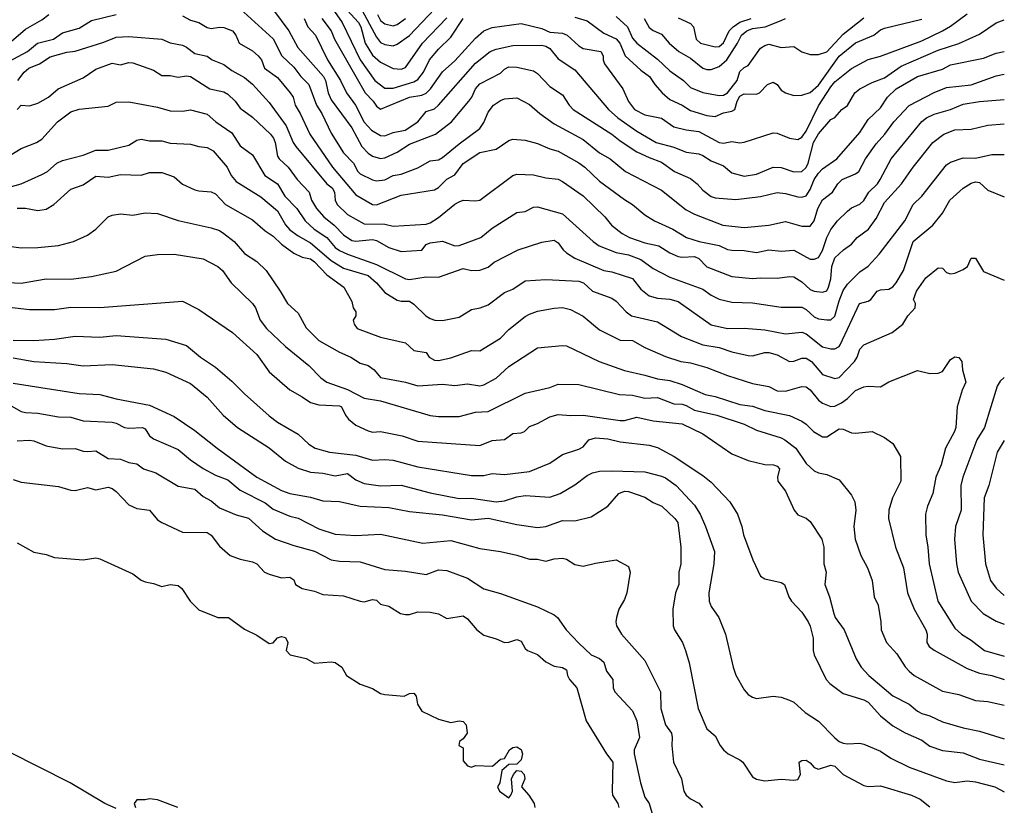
# Model space of a CAD drawing. Header units: metres. Extents: x -51132 to -49532, y -231222 to -229437.
# Tile 233 of 256: x -49651 to -49532, y -230507 to -230412. Entities that reach past the tile are written whole.
import ezdxf

# ---------------------------------------------------------------- set-up
doc = ezdxf.new("R2010")
doc.units = ezdxf.units.M
doc.layers.add('CONTOUR_INDEX', color=1, linetype='Continuous')
doc.layers.add('CONTOUR_INTER', color=3, linetype='Continuous')

msp = doc.modelspace()

# ---------------------------------------------------------------- linework, layer by layer
at = {"layer": 'CONTOUR_INDEX'}
for points, elevation in [([(-49613.78, -230409.76), (-49611.75, -230412.76), (-49609.57, -230417.26), (-49607.77, -230419.76), (-49606.58, -230420.68), (-49605.58, -230420.68), (-49603.08, -230419.94), (-49602.58, -230419.63), (-49601.88, -230418.76), (-49601.16, -230417.26), (-49600.08, -230415.97), (-49598.58, -230414.53), (-49597.08, -230412.24)], 60), ([(-49652.08, -230417.46), (-49649.85, -230416.26), (-49648.61, -230415.26), (-49646.69, -230414.76), (-49645.58, -230414), (-49643.58, -230413.43), (-49642.08, -230412.51), (-49639.08, -230411.78)], 65), ([(-49631.08, -230411.92), (-49630.08, -230412.47), (-49629.08, -230412.73), (-49628.08, -230413.36), (-49627.58, -230413.48), (-49626.58, -230413.31), (-49626.08, -230413.34), (-49625, -230413.76), (-49624.6, -230414.26), (-49624.21, -230415.26), (-49622.58, -230416.19), (-49621.91, -230416.76), (-49621.51, -230417.26), (-49621.16, -230418.26), (-49619.58, -230419.41), (-49618.02, -230421.26), (-49617.67, -230421.76), (-49617.43, -230422.76), (-49616.82, -230423.76), (-49615.67, -230426.26), (-49612.89, -230430.26), (-49610.08, -230433.59), (-49608.08, -230434.76), (-49607.58, -230434.79), (-49604.58, -230433.64), (-49600.58, -230432.99), (-49600.08, -230432.73), (-49599.08, -230431.7), (-49598.08, -230431.17), (-49597.08, -230429.81), (-49595.08, -230428.49), (-49593.08, -230428.07), (-49591.58, -230427.01), (-49591.08, -230426.86), (-49589.58, -230426.99), (-49588.08, -230427.39), (-49586.58, -230428.05), (-49585.58, -230428.33), (-49583.08, -230429.73), (-49582.36, -230430.26), (-49580.58, -230431.96), (-49577.58, -230434.17), (-49576.58, -230434.77), (-49575.08, -230436.02), (-49573.91, -230436.76), (-49571.71, -230437.76), (-49570.05, -230438.76), (-49568.51, -230439.26), (-49566.08, -230439.73), (-49565.08, -230440.22), (-49564.58, -230440.31), (-49563.08, -230440.34), (-49561.58, -230440.56), (-49560.08, -230440.24), (-49558.58, -230440.4), (-49557.08, -230440.31), (-49555.08, -230441.38), (-49554.58, -230441.38), (-49554.08, -230441.19), (-49553.58, -230440.35), (-49553.08, -230438.76), (-49552.58, -230437.8), (-49551.78, -230436.76), (-49550.58, -230435.57), (-49550.08, -230435.17), (-49549.08, -230434.73), (-49548.58, -230434.28), (-49547.97, -230433.26), (-49546.94, -230432.26), (-49546.61, -230431.76), (-49545.27, -230429.26), (-49541.58, -230424.71), (-49540.99, -230424.26), (-49540.08, -230423.85), (-49538.08, -230423.26), (-49536.58, -230422.64), (-49534.58, -230422.32), (-49531.58, -230422.06)], 65), ([(-49583.58, -230412.08), (-49582.08, -230412.53), (-49580.08, -230414.03), (-49578.58, -230414.7), (-49578.12, -230415.26), (-49577.46, -230416.76), (-49575.58, -230418.53), (-49574.54, -230419.26), (-49573.89, -230420.26), (-49573.01, -230421.26), (-49572.08, -230422.05), (-49570.58, -230422.74), (-49569.58, -230423.38), (-49567.58, -230424), (-49566.58, -230424.1), (-49565.58, -230423.68), (-49564.58, -230423.49), (-49564.2, -230423.26), (-49563.94, -230422.26), (-49563.58, -230421.67), (-49563.08, -230421.38), (-49561.58, -230421.4), (-49561.22, -230421.26), (-49560.24, -230420.26), (-49559.58, -230419.95), (-49559.08, -230420.24), (-49558.58, -230420.92), (-49558.08, -230421.26), (-49557.08, -230421.59), (-49556.08, -230421.52), (-49555.08, -230421.23), (-49554.08, -230420.33), (-49551.58, -230416.81), (-49549.58, -230415.21), (-49547.36, -230414.26), (-49546.58, -230413.63), (-49546.08, -230413.42), (-49541.58, -230412.34)], 60), ([(-49651.08, -230435.23), (-49650.08, -230435.22), (-49648.58, -230435.51), (-49647.58, -230435.35), (-49646.63, -230434.76), (-49644.58, -230432.9), (-49643.08, -230432.37), (-49641.58, -230431.35), (-49640.08, -230431.48), (-49638.58, -230431.13), (-49636.08, -230431.2), (-49635.08, -230430.9), (-49633.58, -230430.88), (-49632.08, -230431.44), (-49631.08, -230432.31), (-49629.58, -230432.98), (-49629.08, -230433.12), (-49627.58, -230433.23), (-49627.08, -230433.46), (-49625.86, -230434.76), (-49622.58, -230436.62), (-49621.08, -230437.96), (-49620.08, -230438.62), (-49619.08, -230439.58), (-49617.58, -230440.67), (-49616.58, -230441.14), (-49615.58, -230441.35), (-49615.08, -230441.72), (-49613.58, -230443.29), (-49611.53, -230444.76), (-49610.58, -230446.51), (-49610.4, -230447.26), (-49610.1, -230447.76), (-49610.08, -230448.26), (-49610.4, -230448.76), (-49610.29, -230449.26), (-49609.92, -230449.76), (-49607.08, -230450.82), (-49604.08, -230451.53), (-49603.08, -230452.42), (-49601.58, -230452.68), (-49601.19, -230453.26), (-49600.58, -230453.62), (-49600.08, -230453.63), (-49598.58, -230453.31), (-49596.08, -230452.45), (-49595.08, -230452.46), (-49592.58, -230450.95), (-49591.58, -230449.88), (-49589.58, -230448.32), (-49589.08, -230448.05), (-49588.08, -230447.68), (-49586.08, -230447.3), (-49585.08, -230447.24), (-49584.08, -230447.46), (-49582.58, -230448.28), (-49580.58, -230449.95), (-49578.08, -230451.2), (-49576.58, -230451.21), (-49575.08, -230452.08), (-49572.58, -230453.17), (-49570.73, -230453.76), (-49569.58, -230453.94), (-49567.58, -230454.5), (-49565.08, -230455.48), (-49562.08, -230456.43), (-49560.08, -230456.81), (-49559.08, -230457.34), (-49558.08, -230457.36), (-49556.08, -230456.8), (-49555.58, -230456.84), (-49555.08, -230457.2), (-49554.08, -230458.45), (-49553.58, -230458.8), (-49552.58, -230459.22), (-49552.08, -230459.17), (-49551.28, -230458.76), (-49550.58, -230458.25), (-49549.58, -230457.28), (-49548.58, -230456.83), (-49548.08, -230456.75), (-49546.58, -230456.83), (-49545.58, -230456.25), (-49542.08, -230454.86), (-49540.58, -230455.21), (-49539.58, -230455.2), (-49539.08, -230454.99), (-49538.08, -230453.54), (-49537.58, -230453.21), (-49537.08, -230453.3), (-49536.72, -230453.76), (-49536.66, -230454.76), (-49536.25, -230456.26), (-49536.69, -230457.26), (-49537.28, -230459.26), (-49537.45, -230461.76), (-49537.61, -230462.26), (-49538.71, -230464.26), (-49539.24, -230466.26), (-49539.89, -230467.76), (-49540.24, -230469.76), (-49540.88, -230471.26), (-49541.14, -230472.26), (-49541.09, -230474.76), (-49540.83, -230476.26), (-49540.67, -230478.26), (-49539.62, -230482.76), (-49537.58, -230486.04), (-49536.78, -230486.76), (-49535.58, -230487.51), (-49533.98, -230488.76), (-49531.58, -230489.42)], 70), ([(-49651.58, -230453.33), (-49649.08, -230453.76), (-49645.08, -230454.02), (-49643.08, -230454.28), (-49639.58, -230454.12), (-49634.58, -230454.67), (-49633.08, -230455.06), (-49630.08, -230456.42), (-49628.08, -230458.07), (-49626.16, -230460.26), (-49624.41, -230461.76), (-49620.58, -230464.22), (-49618.58, -230465.85), (-49617.08, -230466.69), (-49615.58, -230467.16), (-49614.08, -230467.29), (-49612.58, -230467.62), (-49611.08, -230467.33), (-49610.08, -230468.09), (-49609.08, -230468.52), (-49607.08, -230468.8), (-49604.58, -230468.72), (-49601.08, -230469.68), (-49597.58, -230470.35), (-49596.08, -230470.32), (-49593.08, -230470.75), (-49592.08, -230470.63), (-49590.58, -230470.15), (-49589.58, -230469.98), (-49586.58, -230470.17), (-49585.36, -230469.76), (-49583.58, -230468.71), (-49582.08, -230467.58), (-49581.42, -230467.26), (-49580.58, -230467.06), (-49579.08, -230466.99), (-49575.08, -230467.14), (-49573.08, -230467.64), (-49572.58, -230467.84), (-49571.32, -230468.76), (-49569.08, -230471.15), (-49568.4, -230472.26), (-49567.74, -230473.76), (-49566.68, -230476.76), (-49566.76, -230478.26), (-49567.35, -230481.76), (-49567.33, -230482.76), (-49567.08, -230483.42), (-49566.13, -230484.76), (-49565.32, -230486.76), (-49564.42, -230490.76), (-49564.08, -230491.75), (-49563.08, -230493.49), (-49562.58, -230494.09), (-49562.08, -230494.41), (-49561.58, -230494.54), (-49559.58, -230494.28), (-49558.58, -230494.39), (-49557.58, -230494.75), (-49557.08, -230495.02), (-49555.69, -230496.26), (-49554.08, -230497.32), (-49552.08, -230499.33), (-49551.58, -230499.77), (-49551.08, -230499.98), (-49550.58, -230500.06), (-49549.08, -230499.97), (-49548.58, -230500.08), (-49546.58, -230500.94), (-49545.3, -230501.76), (-49543.08, -230502.85), (-49538.58, -230504.52), (-49537.58, -230504.71), (-49536.08, -230504.54), (-49535.08, -230504.63), (-49532.73, -230505.26), (-49531.58, -230505.85)], 75), ([(-49651.08, -230475.73), (-49649.08, -230476.84), (-49647.58, -230477.14), (-49646.58, -230477.48), (-49643.08, -230477.79), (-49641.58, -230477.55), (-49641.08, -230477.67), (-49637.08, -230479.45), (-49636.08, -230480.25), (-49635.58, -230480.44), (-49634.58, -230480.62), (-49633.58, -230481), (-49632.58, -230480.77), (-49631.58, -230480.9), (-49631.16, -230481.26), (-49630.15, -230482.76), (-49629.08, -230483.84), (-49626.78, -230484.76), (-49625.48, -230484.76), (-49623.58, -230486.16), (-49622.08, -230486.88), (-49620.58, -230487.89), (-49620.08, -230487.81), (-49619.58, -230487.2), (-49619.08, -230487.05), (-49618.58, -230487.18), (-49618.3, -230487.76), (-49618.51, -230488.76), (-49618.02, -230489.26), (-49616.08, -230489.72), (-49615.08, -230490.27), (-49613.08, -230490.1), (-49612.58, -230490.18), (-49611.79, -230490.76), (-49611.2, -230491.76), (-49609.58, -230492.83), (-49608.08, -230493.33), (-49607.08, -230493.94), (-49606.58, -230494.09), (-49604.24, -230494.26), (-49603.58, -230493.96), (-49603.08, -230493.9), (-49602.78, -230494.26), (-49602.61, -230495.26), (-49602.08, -230496.07), (-49600.08, -230497.05), (-49598.58, -230497.46), (-49597.58, -230497.24), (-49597.08, -230497.35), (-49596.74, -230497.76), (-49596.61, -230498.76), (-49597.08, -230499.44), (-49597.53, -230499.76), (-49597.63, -230500.26), (-49597.08, -230500.54), (-49597.08, -230502.1), (-49596.58, -230502.72), (-49596.08, -230502.87), (-49595.58, -230502.67), (-49593.55, -230502.76), (-49592.58, -230501.89), (-49592.08, -230501.83), (-49591.48, -230500.76), (-49591.08, -230500.47), (-49590.58, -230500.42), (-49590.08, -230500.74), (-49589.89, -230501.26), (-49590.08, -230501.96), (-49590.58, -230502.49), (-49591.58, -230502.55), (-49592.42, -230503.26), (-49592.65, -230504.76), (-49592.94, -230505.26), (-49592.7, -230505.76), (-49591.58, -230506.56), (-49591.31, -230506.26), (-49591.13, -230505.76), (-49591.22, -230504.26), (-49590.99, -230503.76), (-49590.58, -230503.29), (-49590.08, -230503.34), (-49589.71, -230503.76), (-49589.61, -230504.26), (-49590.04, -230505.26), (-49589.15, -230506.26), (-49588.5, -230507.26), (-49588.41, -230507.76)], 80), ([(-49639.08, -230507.87), (-49640.46, -230507.26), (-49644.66, -230504.76), (-49652.08, -230501.01)], 80), ([(-49631.64, -230507.76), (-49634.08, -230506.81), (-49635.08, -230506.69), (-49635.58, -230506.83), (-49636.58, -230506.84), (-49636.94, -230507.26), (-49636.75, -230507.76)], 80)]:
    msp.add_lwpolyline(points, dxfattribs=dict(at, elevation=elevation))
at = {"layer": 'CONTOUR_INTER'}
for points, elevation in [([(-49624.08, -230411.07), (-49620.08, -230414.71), (-49619.04, -230416.76), (-49617.58, -230418.15), (-49616.75, -230419.26), (-49615.76, -230420.26), (-49614.83, -230422.76), (-49614.22, -230423.76), (-49613.08, -230426.15), (-49611.58, -230428.53), (-49610.35, -230429.76), (-49609.86, -230430.76), (-49609.58, -230431.04), (-49608.08, -230431.78), (-49607.58, -230431.91), (-49606.58, -230431.8), (-49605.58, -230431.27), (-49604.58, -230431.08), (-49602.58, -230430.34), (-49601.08, -230429.47), (-49600.08, -230429.36), (-49599.58, -230429.1), (-49597.58, -230427.42), (-49595.08, -230425.59), (-49594.58, -230424.85), (-49594.08, -230423.61), (-49593.42, -230422.76), (-49592.58, -230422.18), (-49592.08, -230421.98), (-49590.58, -230421.85), (-49589.08, -230422.65), (-49587.81, -230423.76), (-49586.08, -230424.99), (-49582.58, -230426.91), (-49580.58, -230428.52), (-49579.3, -230429.26), (-49577.44, -230430.76), (-49573.08, -230433.05), (-49570.08, -230435.41), (-49569.08, -230435.92), (-49565.64, -230437.26), (-49563.08, -230437.54), (-49560.08, -230437.27), (-49558.08, -230436.81), (-49556.08, -230437.39), (-49555.08, -230437.4), (-49554.58, -230436.76), (-49554.15, -230435.26), (-49553.58, -230434.21), (-49552.39, -230433.26), (-49551.74, -230432.26), (-49551.2, -230431.76), (-49549.58, -230431.07), (-49549.18, -230430.76), (-49548.38, -230429.26), (-49547.08, -230427.42), (-49546.04, -230426.26), (-49544.96, -230424.76), (-49543.08, -230422.78), (-49540.08, -230421.2), (-49538.58, -230420.61), (-49535.58, -230420.28), (-49532.58, -230419.19), (-49531.58, -230419.01)], 64), ([(-49620.07, -230411.26), (-49618.19, -230413.76), (-49617.11, -230415.76), (-49613.98, -230419.26), (-49613.77, -230419.76), (-49613.45, -230421.26), (-49613.08, -230422.12), (-49610.58, -230425.49), (-49609.34, -230427.76), (-49608.58, -230428.57), (-49608.08, -230428.92), (-49607.08, -230429.2), (-49606.58, -230429.12), (-49605.08, -230428.44), (-49603.58, -230427.46), (-49600.45, -230426.26), (-49598.51, -230424.76), (-49596.42, -230422.26), (-49596.04, -230421.76), (-49595.59, -230420.76), (-49595.08, -230420.17), (-49592.58, -230418.87), (-49592.08, -230418.37), (-49591.58, -230418.1), (-49590.58, -230418.13), (-49588.58, -230418.6), (-49588.08, -230418.93), (-49586.58, -230420.49), (-49585.08, -230421.51), (-49584.27, -230422.76), (-49583.78, -230423.26), (-49579.08, -230426.24), (-49578.08, -230427.07), (-49576.08, -230428.39), (-49574.58, -230429.1), (-49573.08, -230429.63), (-49571.5, -230430.76), (-49569.58, -230431.62), (-49568.78, -230432.26), (-49568.08, -230433.05), (-49567.08, -230433.79), (-49566.58, -230433.95), (-49564.08, -230434.15), (-49561.08, -230433.79), (-49559.08, -230433.32), (-49558.08, -230433.42), (-49556.58, -230433.85), (-49556.08, -230433.88), (-49555.58, -230433.7), (-49555.08, -230432.97), (-49554.59, -230431.76), (-49554.08, -230430.97), (-49553.58, -230430.47), (-49551.87, -230429.26), (-49549.08, -230426.07), (-49548.08, -230424.48), (-49546.58, -230423.06), (-49545.74, -230421.76), (-49544.66, -230420.76), (-49542.08, -230419.28), (-49539.08, -230418.38), (-49538.08, -230417.86), (-49534.08, -230417.06), (-49532.58, -230416.46), (-49531.58, -230416.24)], 63), ([(-49611.12, -230411.26), (-49609.76, -230412.76), (-49609.49, -230413.26), (-49608.94, -230415.26), (-49608.08, -230416.68), (-49607.08, -230417.54), (-49605.58, -230418.3), (-49604.58, -230418.38), (-49604.08, -230418.2), (-49602.01, -230415.26), (-49599.08, -230412.18)], 59), ([(-49609.61, -230410.76), (-49607.58, -230414.53), (-49607.08, -230415.15), (-49606.58, -230415.4), (-49605.58, -230415.58), (-49605.08, -230415.37), (-49603.58, -230414.3), (-49600.58, -230411.11)], 58), ([(-49653.25, -230416.26), (-49650.08, -230413.55), (-49648.08, -230412.42), (-49647.25, -230411.76)], 64), ([(-49616.35, -230412.26), (-49615.9, -230413.26), (-49614.96, -230414.26), (-49613.53, -230417.26), (-49611.96, -230419.76), (-49611.21, -230421.26), (-49610.12, -230422.76), (-49609.08, -230424.81), (-49608.17, -230425.76), (-49607.08, -230426.41), (-49606.58, -230426.47), (-49605.58, -230426.07), (-49604.1, -230425.76), (-49602.59, -230424.76), (-49601.58, -230423.53), (-49600.58, -230423.19), (-49600.08, -230422.76), (-49595.58, -230417.67), (-49593.84, -230416.26), (-49593.08, -230415.97), (-49591.08, -230415.51), (-49587.58, -230415.49), (-49587.08, -230415.6), (-49586.58, -230415.89), (-49585.58, -230417.12), (-49583.58, -230418.48), (-49579.51, -230423.26), (-49578.36, -230424.26), (-49576.08, -230425.89), (-49573.71, -230427.26), (-49571.58, -230427.85), (-49570.08, -230428.43), (-49568.58, -230428.64), (-49568.08, -230428.85), (-49567.08, -230429.48), (-49565.58, -230430.08), (-49564.58, -230430.93), (-49563.08, -230431.35), (-49561.58, -230431.09), (-49559.58, -230430.25), (-49558.58, -230430.3), (-49557.08, -230430.8), (-49556.08, -230430.77), (-49555.58, -230430.29), (-49555.34, -230429.76), (-49554.68, -230427.26), (-49554.08, -230426.23), (-49552.58, -230424.49), (-49552.08, -230424.22), (-49551.26, -230423.26), (-49550.58, -230422.79), (-49549.66, -230421.26), (-49549.08, -230420.79), (-49547.58, -230420.02), (-49546.08, -230419.45), (-49544.08, -230418.04), (-49539.58, -230416.08), (-49537.08, -230415.29), (-49534.58, -230414.17), (-49532.58, -230412.77), (-49531.58, -230412.41)], 62), ([(-49614.22, -230412.26), (-49613.08, -230413.74), (-49612.66, -230414.76), (-49608.97, -230421.26), (-49607.97, -230422.26), (-49607.58, -230422.85), (-49607.08, -230423.24), (-49603.58, -230421.77), (-49602.08, -230421.55), (-49601.58, -230421.31), (-49601.04, -230420.76), (-49599.58, -230418.71), (-49598.08, -230417.39), (-49595.58, -230414.65), (-49594.58, -230413.77), (-49593.58, -230413.36), (-49590.08, -230412.88), (-49587.58, -230413.48), (-49586.58, -230413.91), (-49585.08, -230414.04), (-49584.52, -230414.26), (-49583.08, -230415.58), (-49582.58, -230415.9), (-49580.43, -230416.26), (-49580.13, -230416.76), (-49580.13, -230417.26), (-49579.97, -230417.76), (-49577.77, -230420.76), (-49577.08, -230422.32), (-49576.33, -230423.26), (-49575.08, -230423.93), (-49573.08, -230424.31), (-49571.58, -230425.37), (-49570.08, -230425.74), (-49568.58, -230425.94), (-49566.1, -230427.26), (-49565.58, -230427.34), (-49564.58, -230427.16), (-49563.58, -230427.29), (-49563.08, -230427.22), (-49559.58, -230426.09), (-49559.08, -230426.12), (-49557.58, -230426.74), (-49556.58, -230426.9), (-49556.08, -230426.62), (-49555.58, -230425.9), (-49554.08, -230422.82), (-49552.58, -230420.51), (-49552.08, -230419.94), (-49550.08, -230418.31), (-49548.08, -230417.22), (-49546.58, -230416.82), (-49541.58, -230414.95), (-49539.08, -230413.77), (-49538.08, -230413.2), (-49536.08, -230411.71)], 61), ([(-49607.48, -230411.76), (-49607.08, -230412.5), (-49606.58, -230412.92), (-49605.58, -230413.14), (-49605.08, -230413), (-49604.09, -230412.26)], 57), ([(-49578.58, -230412.02), (-49577.19, -230413.26), (-49576.58, -230414.63), (-49576.08, -230415.24), (-49573.58, -230417.17), (-49572.08, -230418.61), (-49570.4, -230419.76), (-49569.58, -230420.6), (-49568.08, -230421.22), (-49566.08, -230421.59), (-49565.58, -230421.55), (-49565.08, -230421.26), (-49563.93, -230419.76), (-49563.58, -230418.69), (-49563.08, -230418.18), (-49562.58, -230417.93), (-49561.08, -230415.86), (-49560.58, -230415.52), (-49560.08, -230415.38), (-49558.58, -230415.78), (-49557.08, -230415.64), (-49556.08, -230416.31), (-49555.08, -230416.62), (-49554.08, -230416.61), (-49553.08, -230416.3), (-49551.08, -230414.15), (-49548.58, -230412.18)], 59), ([(-49575.16, -230412.26), (-49574.58, -230413.35), (-49574.08, -230413.73), (-49573.08, -230414.17), (-49572.16, -230415.26), (-49570.99, -230416.26), (-49569.58, -230417.07), (-49568.08, -230418.28), (-49567.58, -230418.45), (-49567.08, -230418.43), (-49566.08, -230418.07), (-49565.16, -230417.26), (-49563.87, -230415.26), (-49563.38, -230414.26), (-49562.75, -230413.76), (-49562.08, -230413.46), (-49560.52, -230413.26), (-49558.58, -230412.49), (-49558.08, -230412.24)], 58), ([(-49571.08, -230412.16), (-49569.58, -230412.86), (-49569.2, -230413.26), (-49568.89, -230414.76), (-49568.36, -230415.26), (-49566.58, -230415.67), (-49566.08, -230415.64), (-49565.58, -230415.2), (-49564.87, -230413.76), (-49564.42, -230413.26), (-49563.58, -230412.71), (-49562.21, -230412.26)], 57), ([(-49650.99, -230419.76), (-49650.23, -230418.76), (-49649.66, -230418.26), (-49648.37, -230417.76), (-49647.08, -230416.89), (-49645.08, -230416.33), (-49644.08, -230416.23), (-49640.58, -230415.12), (-49639.08, -230414.5), (-49637.58, -230414.42), (-49633.58, -230414.75), (-49632.58, -230415.2), (-49631.08, -230415.5), (-49630.58, -230415.74), (-49629.58, -230416.51), (-49628.08, -230416.8), (-49627.49, -230417.26), (-49626.08, -230417.84), (-49625.08, -230418.57), (-49623.58, -230419.38), (-49622.58, -230420.2), (-49620.58, -230422.44), (-49618.5, -230425.26), (-49617.67, -230427.26), (-49617.33, -230427.76), (-49613.61, -230432.26), (-49612.94, -230432.76), (-49612.65, -230433.26), (-49612.57, -230434.26), (-49612.33, -230434.76), (-49611.08, -230435.96), (-49609.08, -230437.1), (-49606.58, -230437.16), (-49605.58, -230437.41), (-49601.58, -230437.16), (-49601.08, -230436.99), (-49600.08, -230436.36), (-49598.08, -230434.71), (-49597.58, -230434.43), (-49597.08, -230434.26), (-49595.58, -230434.34), (-49595.08, -230434.23), (-49591.08, -230431.27), (-49590.58, -230431.1), (-49588.58, -230431.17), (-49587.08, -230431.55), (-49585.58, -230431.72), (-49585.08, -230432), (-49582.58, -230433.74), (-49579.96, -230436.26), (-49579.15, -230437.26), (-49577.84, -230438.26), (-49576.95, -230438.76), (-49575.08, -230439.42), (-49573.39, -230439.76), (-49572.08, -230440.62), (-49571.08, -230441.05), (-49570.58, -230441.13), (-49569.08, -230441.05), (-49568.58, -230441.3), (-49567.58, -230442.3), (-49564.58, -230443.47), (-49562.08, -230443.74), (-49561.08, -230443.63), (-49559.08, -230443.7), (-49557.58, -230443.47), (-49557.08, -230443.51), (-49556.08, -230444.12), (-49555.08, -230445.06), (-49554.58, -230445.27), (-49553.58, -230445.39), (-49553.08, -230445.23), (-49552.85, -230444.76), (-49552.6, -230443.76), (-49552.45, -230442.26), (-49552.08, -230441.23), (-49551.05, -230440.26), (-49550.08, -230439.55), (-49549.38, -230438.76), (-49548.04, -230437.76), (-49547.08, -230436.47), (-49546.08, -230434.53), (-49544.01, -230432.26), (-49542.61, -230430.26), (-49540.22, -230427.26), (-49538.92, -230426.26), (-49537.58, -230425.73), (-49535.58, -230425.67), (-49533.58, -230425.15), (-49531.58, -230425.02)], 66), ([(-49651.08, -230423.26), (-49650.58, -230422.76), (-49649.58, -230422.82), (-49648.58, -230422.49), (-49647.3, -230421.76), (-49646.14, -230420.76), (-49643.08, -230419.43), (-49641.58, -230418.41), (-49639.58, -230417.66), (-49638.58, -230417.87), (-49637.58, -230417.59), (-49637.08, -230417.64), (-49634.58, -230418.53), (-49633.58, -230419.15), (-49632.58, -230419.17), (-49631.58, -230419.36), (-49630.58, -230419.2), (-49630.08, -230419.28), (-49627.75, -230420.76), (-49626.08, -230421.12), (-49625.58, -230421.43), (-49624.7, -230422.26), (-49624.08, -230423.1), (-49622.58, -230424.18), (-49620.43, -230426.26), (-49620.04, -230426.76), (-49619.84, -230427.26), (-49619.58, -230428.91), (-49619.36, -230429.26), (-49618.26, -230430.26), (-49617.2, -230431.76), (-49615.72, -230433.26), (-49615.45, -230434.26), (-49614.86, -230435.26), (-49613.96, -230436.26), (-49612.71, -230437.26), (-49611.58, -230438.43), (-49610.58, -230439.13), (-49610.08, -230439.21), (-49608.08, -230439.02), (-49607.58, -230439.14), (-49606.08, -230439.97), (-49604.58, -230440.44), (-49602.08, -230440.28), (-49601.58, -230439.61), (-49601.08, -230439.42), (-49599.58, -230439.22), (-49598.08, -230439.79), (-49597.58, -230439.73), (-49594.94, -230438.76), (-49593.58, -230437.65), (-49590.58, -230435.72), (-49589.58, -230435.6), (-49588.58, -230435.1), (-49588.08, -230435.05), (-49585.08, -230435.9), (-49581.35, -230439.26), (-49580.63, -230439.76), (-49578.58, -230440.58), (-49577.08, -230440.88), (-49575.58, -230441.44), (-49574.08, -230442.53), (-49572.08, -230443.56), (-49568.08, -230445.02), (-49567.08, -230445.74), (-49566.08, -230446.21), (-49564.58, -230446.58), (-49562.08, -230446.66), (-49558.58, -230447.19), (-49556.08, -230447.19), (-49555.58, -230447.47), (-49554.58, -230448.37), (-49554.08, -230448.6), (-49553.08, -230448.72), (-49552.58, -230448.71), (-49552.08, -230448.28), (-49551.58, -230446.44), (-49551.08, -230445.17), (-49550.58, -230444.42), (-49549.08, -230442.91), (-49548.08, -230442.25), (-49546.71, -230440.76), (-49543.64, -230436.76), (-49542.62, -230434.76), (-49541.58, -230433.78), (-49538.58, -230429.98), (-49538.08, -230429.66), (-49536.58, -230429.14), (-49535.08, -230429.18), (-49533.08, -230428.7), (-49531.58, -230428.7)], 67), ([(-49651.87, -230428.76), (-49650.58, -230427.99), (-49648.75, -230427.26), (-49648.08, -230426.86), (-49646.22, -230424.76), (-49644.58, -230423.54), (-49643.58, -230423.24), (-49640.08, -230422.85), (-49639.08, -230422.37), (-49637.58, -230422.35), (-49634.08, -230422.99), (-49632.58, -230423.44), (-49631.08, -230423.46), (-49630.08, -230423.31), (-49628.08, -230423.84), (-49627.02, -230424.76), (-49625.08, -230426.11), (-49624.08, -230427.65), (-49622.58, -230428.75), (-49621.12, -230431.26), (-49619.57, -230432.26), (-49618.69, -230433.76), (-49617.21, -230435.26), (-49616.2, -230436.76), (-49615.11, -230437.76), (-49613.61, -230438.76), (-49612.58, -230439.96), (-49612.08, -230440.32), (-49611.08, -230440.76), (-49607.58, -230442.04), (-49604.08, -230443.76), (-49603.58, -230443.86), (-49601.58, -230443.54), (-49600.08, -230443.58), (-49597.08, -230442.53), (-49596.08, -230442.76), (-49595.08, -230442.71), (-49594.08, -230442.36), (-49593.33, -230441.76), (-49590.44, -230440.26), (-49587.58, -230439.31), (-49586.08, -230439.07), (-49585.58, -230439.39), (-49584.99, -230440.26), (-49584.58, -230440.63), (-49583.58, -230441.26), (-49580.08, -230442.77), (-49579.08, -230442.9), (-49576.58, -230443.72), (-49575.58, -230445.03), (-49574.58, -230445.83), (-49573.58, -230446.11), (-49572.08, -230446.22), (-49571.08, -230446.51), (-49567.08, -230449.35), (-49565.08, -230449.79), (-49563.08, -230449.73), (-49560.58, -230449.94), (-49558.08, -230450.42), (-49556.08, -230450.24), (-49555.58, -230450.41), (-49553.58, -230451.98), (-49552.58, -230452.24), (-49552.08, -230452.24), (-49551.58, -230451.96), (-49551.44, -230451.76), (-49549.13, -230446.76), (-49548.08, -230446.47), (-49547.75, -230446.26), (-49546.97, -230445.26), (-49546.58, -230445.1), (-49545.58, -230445), (-49545.08, -230444.75), (-49544.67, -230444.26), (-49543.77, -230442.76), (-49542.62, -230439.26), (-49540.25, -230437.26), (-49539.08, -230435.82), (-49538.17, -230434.26), (-49536.58, -230432.79), (-49535.58, -230432.2), (-49535.08, -230432.04), (-49534.58, -230432.11), (-49533.58, -230433.03), (-49531.58, -230433.85)], 68), ([(-49653.08, -230432.95), (-49650.6, -230432.26), (-49648.08, -230431.12), (-49647.41, -230430.76), (-49646.27, -230429.76), (-49645.58, -230429.45), (-49643.08, -230428.8), (-49641.58, -230428.21), (-49640.08, -230428.2), (-49637.58, -230427.6), (-49636.58, -230426.97), (-49636.08, -230426.87), (-49635.08, -230427.07), (-49633.58, -230427.07), (-49632.58, -230427.36), (-49630.08, -230427.45), (-49629.08, -230427.76), (-49628.08, -230427.88), (-49627.34, -230428.26), (-49625.66, -230430.26), (-49625.16, -230431.26), (-49624.58, -230431.98), (-49621.58, -230433.85), (-49619.58, -230435.54), (-49618.58, -230437.25), (-49618.08, -230437.82), (-49617.08, -230438.57), (-49615.58, -230439.42), (-49613.08, -230441.53), (-49611.58, -230442.48), (-49608.58, -230443.37), (-49607.57, -230444.26), (-49606.58, -230445.42), (-49605.08, -230446.34), (-49604.58, -230446.48), (-49603.58, -230446.48), (-49603.08, -230446.82), (-49601.61, -230448.26), (-49601.08, -230448.58), (-49600.54, -230448.76), (-49599.58, -230448.79), (-49597.58, -230448.39), (-49596.08, -230447.46), (-49595.04, -230447.26), (-49594.08, -230446.91), (-49592.08, -230445.41), (-49591.08, -230445.03), (-49589.58, -230444), (-49587.08, -230443.85), (-49583.08, -230444.06), (-49582.51, -230444.26), (-49581.42, -230445.26), (-49579.08, -230446.12), (-49578.58, -230446.46), (-49577.37, -230447.76), (-49576.7, -230448.26), (-49573.58, -230448.95), (-49570.65, -230450.76), (-49568.08, -230451.77), (-49566.08, -230452.06), (-49564.58, -230452.6), (-49562.58, -230453.05), (-49562.08, -230453.08), (-49560.58, -230452.67), (-49560.08, -230452.68), (-49559.08, -230452.96), (-49557.58, -230453.76), (-49557.08, -230453.73), (-49556.08, -230453.35), (-49555.58, -230453.37), (-49554.93, -230453.76), (-49553.58, -230455.33), (-49552.08, -230455.84), (-49551.58, -230455.7), (-49549.72, -230453.76), (-49549.41, -230453.26), (-49549.07, -230452.26), (-49548.58, -230451.76), (-49545.14, -230450.26), (-49543.86, -230449.26), (-49543.26, -230448.26), (-49542.36, -230447.26), (-49542.32, -230446.76), (-49542.59, -230446.26), (-49542.2, -230445.26), (-49541.08, -230443.63), (-49539.58, -230442.42), (-49539.08, -230442.49), (-49538.58, -230443), (-49538.08, -230443.15), (-49537.58, -230443.06), (-49536.58, -230442.64), (-49536.05, -230442.26), (-49535.61, -230441.26), (-49535.08, -230441.27), (-49534.08, -230442.87), (-49531.58, -230443.94)], 69), ([(-49652.08, -230439.82), (-49650.58, -230440.01), (-49648.58, -230439.98), (-49646.08, -230439.73), (-49644.25, -230439.26), (-49642.58, -230438.5), (-49641.57, -230437.76), (-49640.08, -230436.27), (-49639.58, -230436.04), (-49638.58, -230435.89), (-49637.08, -230436.06), (-49635.58, -230435.79), (-49634.08, -230435.84), (-49631.58, -230436.7), (-49627.58, -230437.58), (-49626.58, -230437.93), (-49626.08, -230438.26), (-49624.8, -230439.26), (-49623.58, -230440.68), (-49622.08, -230441.66), (-49620.96, -230442.76), (-49619.23, -230445.26), (-49618.35, -230446.76), (-49617.08, -230447.93), (-49616.08, -230449.71), (-49614.58, -230451.22), (-49612.08, -230452.66), (-49610.68, -230453.26), (-49609.58, -230453.96), (-49608.58, -230454.26), (-49607.87, -230454.76), (-49607.08, -230455.7), (-49604.08, -230456.27), (-49602.58, -230456.71), (-49599.58, -230456.5), (-49598.08, -230456.68), (-49596.58, -230456.46), (-49595.08, -230456.72), (-49594.58, -230456.6), (-49593.08, -230455.79), (-49591.58, -230454.39), (-49588.08, -230452.11), (-49585.08, -230451.83), (-49584.58, -230451.89), (-49580.62, -230453.76), (-49577.58, -230454.87), (-49575.08, -230455.41), (-49573.58, -230455.87), (-49572.08, -230456.05), (-49570.58, -230456.56), (-49567.79, -230457.76), (-49566.58, -230458.02), (-49563.58, -230458.96), (-49562.08, -230459.16), (-49560.58, -230459.69), (-49557.58, -230460.32), (-49556.08, -230461), (-49555.58, -230461.34), (-49554.66, -230462.26), (-49553.58, -230462.89), (-49553.08, -230462.89), (-49551.58, -230461.93), (-49551.08, -230461.98), (-49550.08, -230462.39), (-49549.58, -230462.46), (-49547.58, -230462.26), (-49546.08, -230462.95), (-49545.08, -230463.69), (-49544.15, -230465.26), (-49544.1, -230468.26), (-49545.1, -230470.26), (-49545.57, -230471.76), (-49545.59, -230472.76), (-49544.74, -230476.26), (-49543.78, -230478.76), (-49543.32, -230481.76), (-49542.49, -230483.76), (-49541.09, -230486.26), (-49540.93, -230486.76), (-49540.96, -230487.76), (-49540.66, -230488.26), (-49540.08, -230488.69), (-49536.08, -230490.94), (-49534.58, -230491.5), (-49533.08, -230491.76), (-49531.58, -230492.26)], 71), ([(-49653.08, -230444.18), (-49650.58, -230444.3), (-49647.58, -230443.76), (-49644.58, -230443.79), (-49642.08, -230443.48), (-49639.08, -230442.84), (-49635.58, -230441.04), (-49634.08, -230440.83), (-49632.08, -230440.78), (-49628.58, -230441.33), (-49626.79, -230442.26), (-49626.22, -230442.76), (-49625.19, -230444.26), (-49622.58, -230446.76), (-49622.24, -230447.26), (-49621.68, -230448.76), (-49620.91, -230449.76), (-49618.58, -230451.97), (-49615.76, -230454.26), (-49614.31, -230455.76), (-49613.58, -230456.26), (-49611.08, -230457.16), (-49609.08, -230458.2), (-49607.08, -230458.54), (-49601.08, -230460.31), (-49600.08, -230460.44), (-49597.58, -230460.41), (-49595.58, -230459.92), (-49594.08, -230459.84), (-49589.58, -230457.6), (-49586.58, -230456.92), (-49585.58, -230456.5), (-49583.08, -230456.55), (-49578.16, -230457.76), (-49576.58, -230457.86), (-49575.08, -230458.21), (-49573.58, -230458.14), (-49571.58, -230458.88), (-49570.58, -230458.94), (-49570.08, -230459.1), (-49569.08, -230459.68), (-49566.37, -230460.26), (-49563.08, -230461.36), (-49561.58, -230462.09), (-49558.58, -230463.02), (-49558.14, -230463.26), (-49556.81, -230464.26), (-49555.58, -230466.11), (-49554.58, -230467.01), (-49554.08, -230467.26), (-49553.08, -230467.44), (-49551.58, -230468.08), (-49550.08, -230469.93), (-49549.68, -230470.76), (-49549.56, -230471.76), (-49549.8, -230473.76), (-49549.65, -230475.26), (-49548.95, -230477.26), (-49548.14, -230478.76), (-49547.59, -230480.26), (-49547.33, -230482.26), (-49546.85, -230483.26), (-49546.53, -230485.26), (-49546.49, -230486.26), (-49545.86, -230487.76), (-49544.58, -230489.17), (-49543.58, -230490.72), (-49543.08, -230491.25), (-49542.49, -230491.76), (-49539.08, -230493.65), (-49537.08, -230494.07), (-49535.08, -230494.78), (-49533.58, -230494.92), (-49531.58, -230495.35)], 72), ([(-49653.08, -230447.08), (-49649.58, -230447.47), (-49646.58, -230447.46), (-49644.58, -230447.18), (-49641.08, -230447.22), (-49631.08, -230446.47), (-49629.08, -230447.48), (-49625, -230450.26), (-49622.08, -230452.93), (-49620.58, -230455.03), (-49618.08, -230457.2), (-49616.58, -230458.03), (-49615.58, -230458.75), (-49614.58, -230459.03), (-49612.08, -230459.12), (-49611.81, -230459.26), (-49611.35, -230460.26), (-49610.99, -230460.76), (-49610.08, -230461.46), (-49608.58, -230462.17), (-49608.08, -230462.32), (-49607.08, -230462.26), (-49604.48, -230462.76), (-49602.58, -230463.41), (-49595.08, -230463.92), (-49593.58, -230463.35), (-49592.08, -230463.21), (-49591.08, -230462.47), (-49590.08, -230462.41), (-49589.65, -230462.26), (-49589.08, -230461.62), (-49588.08, -230461.28), (-49586.58, -230460.47), (-49585.58, -230460.19), (-49584.08, -230460.32), (-49582.58, -230460.26), (-49578.08, -230460.9), (-49577.58, -230460.9), (-49576.08, -230460.5), (-49574.08, -230460.97), (-49570.58, -230461.33), (-49568.08, -230462.53), (-49564.58, -230464.94), (-49562.58, -230465.77), (-49560.58, -230466.23), (-49559.53, -230466.26), (-49559.08, -230466.44), (-49558.8, -230466.76), (-49559.03, -230467.76), (-49558.99, -230468.26), (-49558.08, -230469.45), (-49557.02, -230471.76), (-49556.58, -230472.31), (-49555.58, -230472.72), (-49555.08, -230473.15), (-49553.66, -230475.26), (-49553.44, -230476.26), (-49553.42, -230478.26), (-49553.16, -230479.26), (-49553.3, -230480.76), (-49552.73, -230482.26), (-49552.23, -230484.26), (-49552.04, -230484.76), (-49550.96, -230486.26), (-49549.53, -230489.76), (-49548.91, -230490.76), (-49547.98, -230491.76), (-49545.08, -230494.22), (-49543.11, -230495.26), (-49542.08, -230496.11), (-49541.58, -230496.37), (-49540.58, -230496.67), (-49539.08, -230497.38), (-49536.58, -230498.12), (-49534.58, -230498.5), (-49531.58, -230499.45)], 73), ([(-49651.58, -230451.18), (-49649.08, -230451.23), (-49646.58, -230451.05), (-49644.08, -230450.7), (-49641.08, -230450.81), (-49639.08, -230450.64), (-49633.08, -230451.06), (-49630.58, -230451.84), (-49628.88, -230453.26), (-49627.08, -230454.47), (-49625.08, -230456.16), (-49623.58, -230457.68), (-49620.58, -230460.36), (-49619.58, -230461.1), (-49617.08, -230462.58), (-49615.77, -230463.76), (-49615.01, -230464.26), (-49613.29, -230464.76), (-49610.08, -230465.12), (-49608.08, -230465.73), (-49606.58, -230465.65), (-49605.58, -230465.73), (-49602.58, -230466.53), (-49596.08, -230467.57), (-49594.58, -230467.57), (-49593.58, -230467.32), (-49592.08, -230467.46), (-49589.08, -230467.09), (-49586.58, -230466.07), (-49585.08, -230465.04), (-49583.08, -230464.39), (-49582.58, -230464.08), (-49581.88, -230463.26), (-49581.08, -230463.02), (-49579.58, -230463.11), (-49578.08, -230463.49), (-49574.58, -230463.89), (-49573.58, -230464.19), (-49571.54, -230465.26), (-49568.08, -230467.58), (-49567.08, -230468.38), (-49564.81, -230470.76), (-49563.9, -230472.26), (-49563.37, -230473.76), (-49563.15, -230474.76), (-49562.04, -230477.76), (-49561.11, -230479.76), (-49560.58, -230480.06), (-49558.58, -230480.5), (-49558.21, -230480.76), (-49557.67, -230482.26), (-49557.35, -230482.76), (-49556.08, -230484.11), (-49555.33, -230485.26), (-49555.08, -230485.79), (-49554.7, -230487.26), (-49554.73, -230488.76), (-49554.59, -230489.26), (-49553.14, -230492.26), (-49552.69, -230492.76), (-49551.08, -230493.97), (-49548.58, -230494.71), (-49548.08, -230495.01), (-49546.58, -230496.65), (-49545.08, -230497.85), (-49543.58, -230498.7), (-49541.58, -230499.59), (-49540.58, -230500.33), (-49539.08, -230500.84), (-49536.58, -230501.12), (-49534.58, -230501.89), (-49531.58, -230502.58)], 74), ([(-49651.58, -230456.38), (-49643.58, -230457.65), (-49641.08, -230457.76), (-49639.08, -230458.27), (-49635.08, -230459.06), (-49632.08, -230460.41), (-49629.58, -230462.14), (-49626.89, -230464.26), (-49622.08, -230467.75), (-49619.08, -230469.4), (-49618.08, -230469.74), (-49615.58, -230470.19), (-49614.08, -230470.65), (-49612.08, -230470.73), (-49609.58, -230471.27), (-49606.08, -230471.44), (-49603.58, -230471.92), (-49599.58, -230472.32), (-49596.08, -230472.92), (-49594.08, -230472.74), (-49590.58, -230473.49), (-49588.08, -230473.88), (-49587.08, -230473.74), (-49585.08, -230473.02), (-49583.58, -230473.05), (-49581.58, -230472.55), (-49579.58, -230471.29), (-49578.25, -230469.76), (-49577.58, -230469.47), (-49577.08, -230469.49), (-49575.08, -230470.17), (-49574.08, -230470.83), (-49573.05, -230471.26), (-49571.45, -230472.76), (-49571.12, -230473.26), (-49570.74, -230476.26), (-49570.75, -230478.26), (-49570.99, -230479.26), (-49570.98, -230480.76), (-49571.4, -230481.76), (-49571.69, -230483.76), (-49571.67, -230485.76), (-49571.5, -230486.26), (-49570.53, -230487.76), (-49570.16, -230488.76), (-49569.72, -230490.26), (-49568.63, -230495.76), (-49567.58, -230498.24), (-49566.58, -230499.06), (-49565.97, -230500.26), (-49565.56, -230500.76), (-49565.01, -230501.26), (-49563.58, -230501.96), (-49563.23, -230502.26), (-49562.08, -230504.02), (-49561.58, -230504.3), (-49560.58, -230504.53), (-49558.58, -230504.31), (-49557.08, -230504.46), (-49556.58, -230504.36), (-49556.24, -230503.76), (-49556.41, -230502.26), (-49556.08, -230502.08), (-49555.58, -230502.04), (-49555.08, -230502.35), (-49554.58, -230502.91), (-49554.08, -230503.11), (-49552.58, -230502.63), (-49552.08, -230502.73), (-49551.08, -230503.77), (-49548.58, -230505.07), (-49548.08, -230505.21), (-49546.58, -230505.11), (-49542.82, -230506.26), (-49541.76, -230506.76), (-49540.58, -230507.65)], 76), ([(-49531.58, -230455.69), (-49532.08, -230456.14), (-49532.44, -230456.76), (-49533.98, -230461.76), (-49534.92, -230463.26), (-49536.61, -230467.76), (-49536.86, -230468.76), (-49536.81, -230471.76), (-49537.48, -230473.76), (-49537.61, -230475.26), (-49537.36, -230478.26), (-49537.17, -230479.26), (-49535.59, -230482.76), (-49534.14, -230484.26), (-49532.58, -230485.18), (-49531.58, -230485.56)], 69), ([(-49652.08, -230458.97), (-49650.58, -230459.84), (-49650.08, -230459.95), (-49648.58, -230460.01), (-49646.08, -230460.47), (-49644.58, -230460.51), (-49643.08, -230460.97), (-49639.58, -230461.12), (-49639.08, -230461.23), (-49638.08, -230461.75), (-49637.58, -230461.82), (-49635.9, -230461.76), (-49635.58, -230461.93), (-49635.05, -230462.76), (-49634.58, -230463.11), (-49631.58, -230464.43), (-49630.08, -230465.69), (-49628.58, -230466.71), (-49627.08, -230467.52), (-49625.58, -230468.1), (-49624.08, -230469.34), (-49621.08, -230470.88), (-49620.08, -230471.66), (-49618.08, -230472.49), (-49617.08, -230472.75), (-49614.58, -230474.04), (-49612.58, -230474.67), (-49610.08, -230474.82), (-49607.08, -230474.68), (-49601.98, -230475.76), (-49598.58, -230475.43), (-49595.08, -230476.41), (-49592.58, -230476.76), (-49590.58, -230477.2), (-49589.08, -230477.68), (-49588.08, -230477.71), (-49587.08, -230477.95), (-49586.08, -230477.64), (-49585.08, -230477.58), (-49584.58, -230477.71), (-49583.58, -230478.35), (-49582.58, -230478.54), (-49581.08, -230478.17), (-49578.58, -230477.79), (-49577.08, -230478.58), (-49576.88, -230479.26), (-49577.28, -230481.76), (-49577.58, -230482.59), (-49578.23, -230483.76), (-49578.52, -230484.76), (-49578.61, -230485.26), (-49578.52, -230485.76), (-49577.93, -230486.76), (-49575.08, -230489.94), (-49573.21, -230493.76), (-49573.16, -230495.76), (-49572.58, -230497.75), (-49571.86, -230498.76), (-49571.77, -230499.26), (-49571.85, -230500.26), (-49571.62, -230502.26), (-49570.66, -230504.26), (-49570.39, -230505.76), (-49570.08, -230506.25), (-49569.58, -230506.69), (-49568.58, -230507.21), (-49568.1, -230507.76)], 77), ([(-49651.08, -230463.39), (-49649.58, -230463.31), (-49649.08, -230463.39), (-49647.58, -230463.99), (-49645.58, -230464.34), (-49644.08, -230464.31), (-49643.08, -230464.64), (-49642.58, -230464.67), (-49641.58, -230464.58), (-49640.08, -230465.52), (-49638.58, -230465.61), (-49637.58, -230466.01), (-49636.58, -230466.16), (-49635.79, -230466.76), (-49634.3, -230467.26), (-49631.58, -230468.86), (-49629.58, -230469.21), (-49628.58, -230470.11), (-49627.58, -230470.63), (-49626.58, -230471.5), (-49624.58, -230472.31), (-49623.08, -230472.75), (-49621.39, -230474.26), (-49619.8, -230475.26), (-49617.58, -230476.05), (-49615.08, -230476.71), (-49613.08, -230477.77), (-49612.08, -230477.93), (-49609.58, -230478.01), (-49606.58, -230478.95), (-49604.08, -230479.15), (-49601.58, -230479.54), (-49600.08, -230478.99), (-49599.08, -230479.05), (-49596.58, -230479.98), (-49594.58, -230481.29), (-49592.58, -230481.83), (-49588.08, -230483.48), (-49586.08, -230484.43), (-49585.67, -230484.76), (-49584.63, -230486.26), (-49583.08, -230487.86), (-49581.58, -230489.27), (-49580.58, -230489.72), (-49580.08, -230490.15), (-49579.72, -230491.26), (-49578.96, -230492.26), (-49578.92, -230493.26), (-49578.74, -230493.76), (-49576.58, -230496.03), (-49576.05, -230497.26), (-49575.74, -230499.26), (-49576.38, -230500.76), (-49576.4, -230501.26), (-49575.63, -230504.76), (-49575.08, -230506.51), (-49574.58, -230507.28), (-49574.14, -230508.76)], 78), ([(-49531.58, -230463.35), (-49532.46, -230464.76), (-49533.45, -230468.76), (-49534.01, -230470.26), (-49534.18, -230474.76), (-49533.84, -230478.26), (-49533.24, -230480.26), (-49532.58, -230481.22), (-49531.58, -230482.11)], 68), ([(-49651.58, -230468.06), (-49650.58, -230468.38), (-49646.08, -230468.91), (-49644.58, -230469.34), (-49644.08, -230469.38), (-49642.58, -230469.01), (-49641.58, -230469.32), (-49640.08, -230468.99), (-49639.58, -230469.15), (-49639.08, -230469.52), (-49637.58, -230471.12), (-49636.58, -230471.55), (-49635.08, -230471.75), (-49634.08, -230472.92), (-49633.58, -230473.24), (-49631.08, -230474.42), (-49628.08, -230474.48), (-49627.58, -230474.78), (-49626.58, -230476.12), (-49625.28, -230477.26), (-49624.08, -230477.7), (-49622.58, -230478), (-49622.07, -230478.26), (-49621.14, -230479.26), (-49620.58, -230479.51), (-49619.08, -230479.95), (-49618.08, -230479.88), (-49617.58, -230480.21), (-49617.37, -230480.76), (-49616.59, -230481.26), (-49615.08, -230481.55), (-49614.08, -230481.97), (-49611.58, -230482.14), (-49609.58, -230482.79), (-49609.08, -230482.86), (-49608.08, -230482.57), (-49607.58, -230482.66), (-49607.08, -230483.13), (-49606.08, -230483.4), (-49604.67, -230484.26), (-49604.08, -230484.41), (-49603.58, -230484.41), (-49602.58, -230484.07), (-49601.08, -230484.09), (-49600.08, -230484.31), (-49599.08, -230484.86), (-49597.08, -230484.57), (-49596.58, -230484.91), (-49595.42, -230486.26), (-49594.58, -230486.89), (-49593.08, -230487.32), (-49592.08, -230487.76), (-49591.58, -230487.75), (-49590.58, -230487.42), (-49590.08, -230487.62), (-49589.58, -230488.49), (-49589.29, -230488.76), (-49588.08, -230489.25), (-49587.08, -230490.11), (-49586.08, -230490.66), (-49585.08, -230490.79), (-49584.58, -230491.1), (-49584.47, -230491.76), (-49584.21, -230492.26), (-49583.34, -230493.26), (-49582.22, -230497.26), (-49579.75, -230501.26), (-49578.97, -230502.26), (-49579.06, -230505.76), (-49579, -230506.26), (-49578.35, -230507.26), (-49578.25, -230507.76)], 79)]:
    msp.add_lwpolyline(points, dxfattribs=dict(at, elevation=elevation))

doc.saveas('drawing.dxf')
